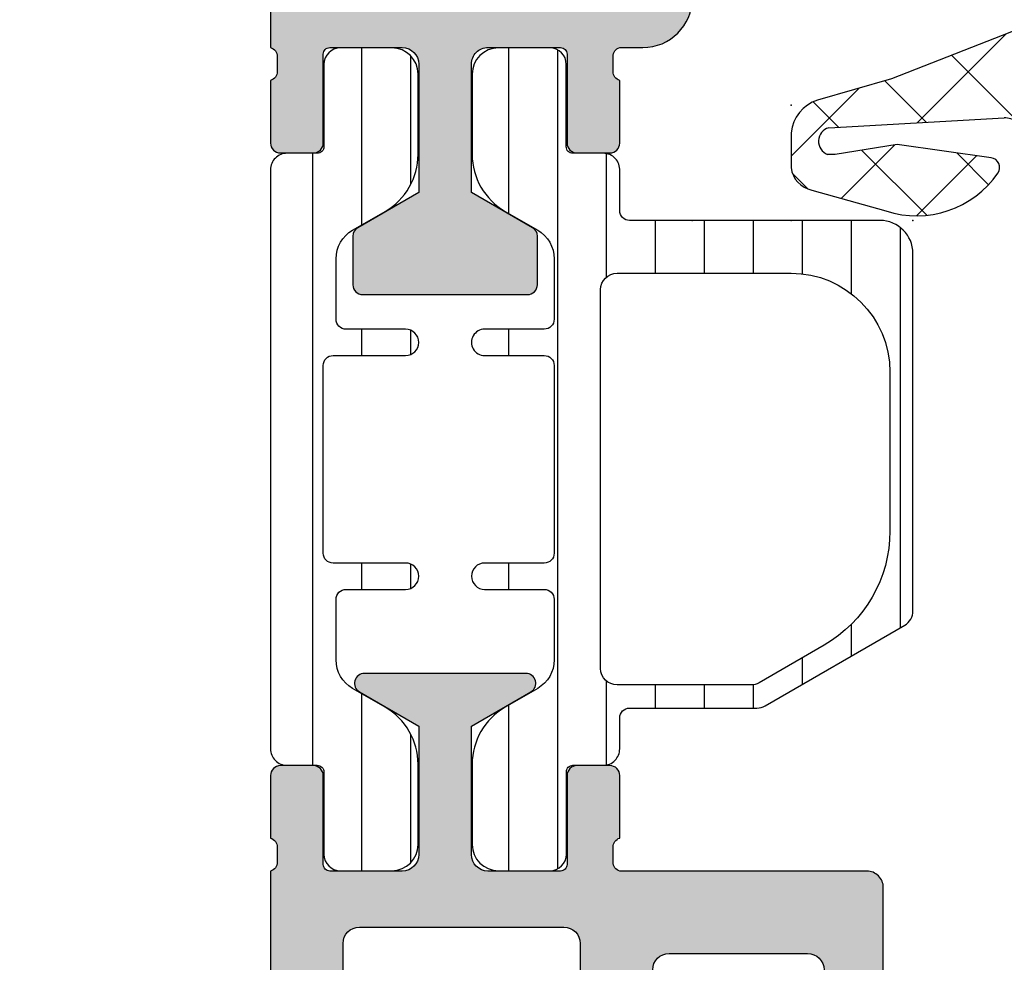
# Model space of a CAD drawing. Header units: millimetres. Extents: x 9251 to 87900, y 65165 to 131508.
# Tile 28 of 37: x 64808 to 64838, y 129340 to 129369. Entities that reach past the tile are written whole.
import ezdxf

# ---------------------------------------------------------------- set-up
doc = ezdxf.new("R2010")
doc.units = ezdxf.units.MM
doc.header["$LTSCALE"] = 100
doc.layers.add('AL31----_BUITENKOZIJN', color=1, linetype='Continuous')
pattern_1 = [(270, (64815.21311519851, 129377.7015121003), (1.4859, -5.15031165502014e-16), [])]

msp = doc.modelspace()

# ---------------------------------------------------------------- hatches: boundary and pattern name
at = {"layer": 'AL31----_BUITENKOZIJN'}
h = msp.add_hatch(color=256, dxfattribs=at)
edge = h.paths.add_edge_path()
edge.add_line((64828.21310217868, 129369.2015001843), (64828.21310266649, 129369.7617075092))
edge.add_line((64828.21310266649, 129369.7617075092), (64827.1045244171, 129376.0487973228))
edge.add_arc((64825.13490862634, 129375.7015025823), 1.999999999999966, 369.9999530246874, 449.9999438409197)
edge.add_line((64825.13491058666, 129377.7015025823), (64815.41310959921, 129377.7015121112))
edge.add_arc((64815.41310940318, 129377.5015121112), 0.2000000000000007, 449.9999438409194, 540.0000483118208)
edge.add_line((64815.21310940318, 129377.5015119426), (64815.21310849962, 129376.4299705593))
edge.add_arc((64815.51310849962, 129376.4299703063), 0.2999999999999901, 539.9999516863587, 650.0016081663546)
edge.add_line((64815.61572245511, 129376.1480654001), (64816.5131089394, 129376.4747158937))
edge.add_line((64816.5131089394, 129376.4747158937), (64817.97219716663, 129376.0837543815))
edge.add_arc((64817.71337812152, 129375.1178285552), 1.000000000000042, 359.99995011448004, 435.00000000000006, ccw=False)
edge.add_line((64818.71337812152, 129375.1178276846), (64818.71337377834, 129370.2014841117))
edge.add_arc((64818.21337377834, 129370.2014845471), 0.4999999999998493, 269.9999501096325, 359.9999501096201, ccw=False)
edge.add_line((64818.21337334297, 129369.7014845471), (64816.91310261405, 129369.7014856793))
edge.add_arc((64816.91310304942, 129370.2014856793), 0.4999999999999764, 180.0000498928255, 269.99995010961, ccw=False)
edge.add_line((64816.41310304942, 129370.2014852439), (64816.41310409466, 129371.4018734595))
edge.add_arc((64816.11327488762, 129371.4018861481), 0.2998292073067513, 359.9975752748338, 449.9999501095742)
edge.add_line((64816.11327514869, 129371.7017153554), (64815.71310435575, 129371.7017157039))
edge.add_arc((64815.71310409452, 129371.4017157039), 0.3000000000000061, 449.9999501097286, 540.0000498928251)
edge.add_line((64815.41310409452, 129371.4017154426), (64815.4131008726, 129367.7015507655))
edge.add_arc((64815.33426298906, 129367.4340252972), 0.2789001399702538, 358.8354106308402, 433.58012358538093, ccw=False)
edge.add_line((64815.6131055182, 129367.4283567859), (64815.61310551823, 129366.9740662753))
edge.add_arc((64815.33423742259, 129366.9684056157), 0.2789255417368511, 286.4245945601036, 361.16287007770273, ccw=False)
edge.add_line((64815.41310451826, 129366.7008622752), (64815.41310451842, 129364.8015457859))
edge.add_arc((64815.71310451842, 129364.8015457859), 0.3000000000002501, 180.0000000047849, 270.0000000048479)
edge.add_line((64815.71310451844, 129364.5015457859), (64816.71310451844, 129364.501545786))
edge.add_arc((64816.71310451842, 129364.8015457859), 0.3000000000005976, 270.0000000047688, 360.0000000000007)
edge.add_line((64817.01310451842, 129364.8015457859), (64817.01310451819, 129367.5015098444))
edge.add_arc((64817.21310451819, 129367.5015098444), 0.1999999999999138, 89.99994870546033, 180.0000000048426, ccw=False)
edge.add_line((64817.21310469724, 129367.7015098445), (64819.41311970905, 129367.7015078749))
edge.add_arc((64819.4131188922, 129367.2015080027), 0.4999998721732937, 359.9999282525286, 449.9999063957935, ccw=False)
edge.add_line((64819.91311876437, 129367.2015073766), (64819.91311536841, 129363.3014697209))
edge.add_line((64819.91311536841, 129363.3014697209), (64818.06309787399, 129362.2333637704))
edge.add_arc((64818.21309764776, 129361.9735560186), 0.2999999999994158, 479.9999501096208, 540.0000234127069)
edge.add_line((64817.91309764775, 129361.973555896), (64817.91309824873, 129360.501508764))
edge.add_arc((64818.21309824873, 129360.5015088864), 0.300000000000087, 180.0000233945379, 269.9999501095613)
edge.add_line((64818.2130979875, 129360.2015088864), (64823.2130979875, 129360.2015045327))
edge.add_arc((64823.21309824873, 129360.5015045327), 0.2999999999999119, 269.9999501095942, 359.9999765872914)
edge.add_line((64823.51309824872, 129360.5015044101), (64823.51309764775, 129361.9735590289))
edge.add_arc((64823.21309764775, 129361.9735589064), 0.2999999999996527, 360.0000233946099, 419.9999501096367)
edge.add_line((64823.36309787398, 129362.2333663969), (64821.51309478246, 129363.3014683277))
edge.add_line((64821.51309478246, 129363.3014683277), (64821.51309817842, 129367.2015061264))
edge.add_arc((64822.01309781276, 129367.2015059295), 0.4999996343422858, 449.9999501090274, 539.9999774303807, ccw=False)
edge.add_line((64822.01309824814, 129367.7015055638), (64824.21310486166, 129367.7015035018))
edge.add_arc((64824.2131046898, 129367.5015036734), 0.1999998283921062, 359.99999999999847, 449.9999507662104, ccw=False)
edge.add_line((64824.41310451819, 129367.5015036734), (64824.41310451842, 129364.8015455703))
edge.add_arc((64824.71310451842, 129364.8015455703), 0.3000000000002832, 180.0000000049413, 270.0000000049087)
edge.add_line((64824.71310451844, 129364.5015455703), (64825.71310451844, 129364.5015455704))
edge.add_arc((64825.71310451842, 129364.8015455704), 0.2999999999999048, 270.0000000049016, 360.0000000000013)
edge.add_line((64826.01310451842, 129364.8015455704), (64826.01310451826, 129366.7008620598))
edge.add_arc((64826.09197161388, 129366.9684054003), 0.2789255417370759, 178.8371299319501, 253.5754054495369, ccw=False)
edge.add_line((64825.81310351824, 129366.9740660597), (64825.8131035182, 129367.4283565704))
edge.add_arc((64826.0925237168, 129367.4340712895), 0.279478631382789, 106.88458253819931, 181.1716534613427, ccw=False)
edge.add_line((64826.01135062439, 129367.7015020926), (64826.71310089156, 129367.7015014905))
edge.add_arc((64826.71310217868, 129369.2015014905), 1.500000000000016, 269.9999508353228, 359.9999501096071)
edge = h.paths.add_edge_path()
edge.add_arc((64824.81362275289, 129374.4017485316), 0.4997547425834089, 359.971934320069, 450.02807518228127, ccw=False)
edge.add_line((64825.31337743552, 129374.4015037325), (64825.31337360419, 129370.0014783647))
edge.add_arc((64824.8135813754, 129370.0012710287), 0.4997922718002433, 269.9761860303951, 360.0237688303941, ccw=False)
edge.add_line((64824.81337364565, 129369.5014788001), (64820.41337316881, 129369.5014826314))
edge.add_arc((64820.41316583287, 129370.0012748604), 0.499792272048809, 179.9761313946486, 270.0237688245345, ccw=False)
edge.add_line((64819.91337360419, 129370.0014830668), (64819.91337743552, 129374.4015084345))
edge.add_arc((64820.41313211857, 129374.4017523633), 0.4997547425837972, 89.97182503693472, 180.0279658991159, ccw=False)
edge.add_line((64820.41337787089, 129374.9015070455), (64824.81337787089, 129374.9015032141))
h = msp.add_hatch(dxfattribs=at)
h.set_pattern_fill('ANSI31', color=256, scale=0.468, angle=225, style=0)
h.set_pattern_definition(pattern_1)
edge = h.paths.add_edge_path()
edge.add_arc((64817.70326319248, 129350.951753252), 0.299999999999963, 89.99980561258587, 180.0000873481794, ccw=False)
edge.add_line((64817.70326421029, 129351.251753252), (64819.51310801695, 129351.2517471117))
edge.add_arc((64819.51310937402, 129351.6517410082), 0.3999938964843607, 269.9998056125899, 449.9998056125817)
edge.add_line((64819.51311073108, 129352.0517349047), (64817.31311094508, 129352.0517407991))
edge.add_arc((64817.31311174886, 129352.3517407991), 0.3000000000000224, 180, 269.99984648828, ccw=False)
edge.add_line((64817.01311174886, 129352.3517407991), (64817.01311174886, 129358.0514085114))
edge.add_arc((64817.31311174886, 129358.0514085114), 0.2999999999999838, 90.00019438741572, 180.0000000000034, ccw=False)
edge.add_line((64817.31311073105, 129358.3514085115), (64819.51311073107, 129358.3514159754))
edge.add_arc((64819.51310937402, 129358.7514098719), 0.3999938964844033, 270.0001943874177, 450.0001943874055)
edge.add_line((64819.51310801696, 129359.1514037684), (64817.70326421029, 129359.1513976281))
edge.add_arc((64817.70326319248, 129359.4513976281), 0.3000000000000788, 180.0001943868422, 270.0001943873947, ccw=False)
edge.add_line((64817.40326319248, 129359.4513966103), (64817.40326038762, 129361.2913058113))
edge.add_arc((64818.40326038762, 129361.291309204), 0.9999999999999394, 120.00019438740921, 180.0001943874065, ccw=False)
edge.add_line((64817.90325744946, 129362.1573329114), (64818.89306103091, 129362.728800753))
edge.add_arc((64817.89305515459, 129364.4608481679), 2.000000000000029, 300.0001943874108, 359.9999999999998)
edge.add_line((64819.89305515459, 129364.4608481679), (64819.89305515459, 129366.891571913))
edge.add_arc((64819.09305515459, 129366.891571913), 0.7999999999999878, 359.9999999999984, 449.9999999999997)
edge.add_line((64819.09305515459, 129367.691571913), (64817.53308217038, 129367.691571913))
edge.add_arc((64817.53312681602, 129367.1915198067), 0.500052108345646, 450.0051154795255, 539.9931360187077)
edge.add_line((64817.03307471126, 129367.1915797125), (64817.03314325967, 129364.6910693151))
edge.add_arc((64816.83314325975, 129364.6910638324), 0.2000000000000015, 269.95946149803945, 360.0015706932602, ccw=False)
edge.add_line((64816.83300175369, 129364.4910638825), (64815.91328991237, 129364.4917146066))
edge.add_arc((64815.9131008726, 129363.9917146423), 0.5000000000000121, 449.978337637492, 540.0000336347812)
edge.add_line((64815.4131008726, 129363.9917143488), (64815.41308567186, 129346.4114019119))
edge.add_arc((64815.91305370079, 129346.4114019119), 0.499968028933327, 539.9999999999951, 630.021662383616)
edge.add_line((64815.91324272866, 129345.9114339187), (64816.83300301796, 129345.9120835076))
edge.add_arc((64816.83314352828, 129345.712083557), 0.1999999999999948, 359.9060971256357, 450.04025324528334, ccw=False)
edge.add_line((64817.03314325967, 129345.7117557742), (64817.03314325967, 129343.2115711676))
edge.add_arc((64817.53319536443, 129343.2116310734), 0.5000521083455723, 180.0068639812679, 269.9948845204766)
edge.add_line((64817.5331507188, 129342.711578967), (64819.09305515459, 129342.711578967))
edge.add_arc((64819.09305515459, 129343.5115789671), 0.8000000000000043, 269.9999999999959, 360)
edge.add_line((64819.89305515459, 129343.5115789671), (64819.89305515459, 129345.9423027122))
edge.add_arc((64817.89305515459, 129345.9423027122), 1.999999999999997, 360.0000000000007, 419.9998056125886)
edge.add_line((64818.89306103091, 129347.674350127), (64817.90325744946, 129348.2458179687))
edge.add_arc((64818.40326038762, 129349.1118416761), 0.9999999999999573, 179.9998056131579, 239.99980561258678, ccw=False)
edge.add_line((64817.40326038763, 129349.1118450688), (64817.40326319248, 129350.9517527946))
h = msp.add_hatch(dxfattribs=at)
h.set_pattern_fill('ANSI31', color=256, scale=0.468, angle=225, style=0)
h.set_pattern_definition(pattern_1)
edge = h.paths.add_edge_path()
edge.add_arc((64830.17820390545, 129348.1515942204), 0.5000000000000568, 269.9999999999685, 299.9999999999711)
edge.add_line((64830.42820390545, 129347.7185815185), (64834.66267158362, 129350.1635551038))
edge.add_arc((64834.4126560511, 129350.5965588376), 0.4999999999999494, 300.0020552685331, 360.5932243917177)
edge.add_line((64834.91262925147, 129350.6017356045), (64834.91262925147, 129361.4515939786))
edge.add_arc((64833.91262925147, 129361.4515939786), 1.000000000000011, 359.999999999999, 449.9999982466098)
edge.add_line((64833.91262928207, 129362.4515939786), (64826.31135061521, 129362.4515942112))
edge.add_arc((64826.3113506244, 129362.7515942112), 0.3000000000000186, 180, 269.999998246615, ccw=False)
edge.add_line((64826.01135062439, 129362.7515942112), (64826.01135062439, 129363.9556749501))
edge.add_arc((64825.51269436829, 129363.991868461), 0.4999680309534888, 355.8486326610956, 450.0216623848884)
edge.add_line((64825.51250534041, 129364.4918364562), (64824.58821419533, 129364.4911869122))
edge.add_arc((64824.58807364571, 129364.6911868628), 0.2000000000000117, 179.9343546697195, 270.04026450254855, ccw=False)
edge.add_line((64824.38807377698, 129364.6914160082), (64824.39093842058, 129367.1916992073))
edge.add_arc((64823.89088631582, 129367.1916393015), 0.5000521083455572, 360.0068639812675, 449.9948845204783)
edge.add_line((64823.89093096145, 129367.6916914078), (64822.33269291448, 129367.6916914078))
edge.add_arc((64822.33269291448, 129366.8916914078), 0.8000000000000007, 449.9999999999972, 539.9999999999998)
edge.add_line((64821.53269291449, 129366.8916914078), (64821.53269291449, 129364.4609676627))
edge.add_arc((64823.53269291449, 129364.4609676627), 2.000000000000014, 539.9999999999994, 599.9998056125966)
edge.add_line((64822.53268703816, 129362.7289202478), (64823.52249061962, 129362.1574524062))
edge.add_arc((64823.02248768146, 129361.2914286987), 0.9999999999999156, 359.9998056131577, 419.99980561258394, ccw=False)
edge.add_line((64824.02248768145, 129361.291425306), (64824.02248487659, 129359.4515161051))
edge.add_arc((64823.7224848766, 129359.4515171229), 0.3000000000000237, 269.99980561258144, 359.999805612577, ccw=False)
edge.add_line((64823.72248385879, 129359.1515171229), (64821.91264005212, 129359.1515232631))
edge.add_arc((64821.91263869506, 129358.7515293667), 0.3999938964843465, 449.9998056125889, 629.9998056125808)
edge.add_line((64821.912637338, 129358.3515354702), (64823.7224811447, 129358.3515280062))
edge.add_arc((64823.72248572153, 129358.0515336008), 0.2999944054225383, 360.0010685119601, 450.00087412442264, ccw=False)
edge.add_line((64824.02248012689, 129358.0515391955), (64824.02248012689, 129352.3518506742))
edge.add_arc((64823.72248572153, 129352.3518562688), 0.299994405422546, 269.99912587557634, 359.9989314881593, ccw=False)
edge.add_line((64823.7224811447, 129352.0518618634), (64821.912637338, 129352.0518543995))
edge.add_arc((64821.91263869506, 129351.651860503), 0.3999938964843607, 450.0001943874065, 630.0001943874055)
edge.add_line((64821.91264005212, 129351.2518666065), (64823.72248385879, 129351.2518727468))
edge.add_arc((64823.7224848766, 129350.9518727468), 0.2999999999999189, 360.0001943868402, 450.000194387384, ccw=False)
edge.add_line((64824.02248487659, 129350.9518737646), (64824.02248768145, 129349.1119645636))
edge.add_arc((64823.02248768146, 129349.1119611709), 1.000000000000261, 300.00019438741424, 360.00019438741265, ccw=False)
edge.add_line((64823.52249061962, 129348.2459374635), (64822.53268703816, 129347.6744696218))
edge.add_arc((64823.53269291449, 129345.942422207), 2.000000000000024, 480.0001943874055, 539.9999999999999)
edge.add_line((64821.53269291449, 129345.942422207), (64821.53269291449, 129343.5116984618))
edge.add_arc((64822.33269291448, 129343.5116984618), 0.7999999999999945, 180.000000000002, 270.0000000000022)
edge.add_line((64822.33269291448, 129342.7116984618), (64823.89266532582, 129342.7116984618))
edge.add_arc((64823.89262068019, 129343.2117505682), 0.5000521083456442, 270.0051154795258, 359.9931360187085)
edge.add_line((64824.39267278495, 129343.2116906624), (64824.39260954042, 129345.7122014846))
edge.add_arc((64824.59260954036, 129345.7122065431), 0.2000000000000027, 89.95946128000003, 180.0014491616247, ccw=False)
edge.add_line((64824.59275104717, 129345.9122064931), (64825.51245979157, 129345.9115557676))
edge.add_arc((64825.51264883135, 129346.4115557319), 0.4999999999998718, 269.9783376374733, 359.9980590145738)
edge.add_line((64826.01264883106, 129346.4115387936), (64826.01264844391, 129347.3515942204))
edge.add_arc((64826.31264844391, 129347.3515942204), 0.2999999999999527, 449.99999999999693, 539.999999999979, ccw=False)
edge.add_line((64826.31264844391, 129347.6515942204), (64830.17820390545, 129347.6515942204))
edge = h.paths.add_edge_path()
edge.add_arc((64829.99062601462, 129348.8515942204), 0.4999999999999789, 269.9999999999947, 300.00205526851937, ccw=False)
edge.add_line((64829.99062601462, 129348.3515942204), (64825.93243621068, 129348.3515942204))
edge.add_arc((64825.93243621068, 129348.8515942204), 0.4999999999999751, 180.0000000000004, 270.00000000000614, ccw=False)
edge.add_line((64825.43243621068, 129348.8515942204), (64825.43243621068, 129360.3515942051))
edge.add_arc((64825.93243621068, 129360.3515942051), 0.5000000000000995, 89.99999999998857, 180, ccw=False)
edge.add_line((64825.93243621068, 129360.8515942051), (64831.21262925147, 129360.8515942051))
edge.add_arc((64831.21262925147, 129357.8515942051), 3.000000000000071, 359.9999999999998, 450.0000000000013, ccw=False)
edge.add_line((64834.21262925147, 129357.8515942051), (64834.21262925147, 129353.0213140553))
edge.add_arc((64830.21262925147, 129353.0213140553), 3.999999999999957, 300.00205526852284, 359.99999999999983, ccw=False)
edge.add_line((64832.21275351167, 129349.5572841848), (64830.24064154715, 129348.4185904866))
h = msp.add_hatch(color=256, dxfattribs=at)
edge = h.paths.add_edge_path()
edge.add_arc((64852.51311519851, 129311.7015121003), 1.499999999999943, 269.9999999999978, 360)
edge.add_line((64854.01311519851, 129311.7015121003), (64854.01311519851, 129314.7015121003))
edge.add_line((64854.01311519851, 129314.7015121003), (64852.01311519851, 129314.7015121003))
edge.add_arc((64852.01311519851, 129314.2015121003), 0.4999999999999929, 449.9999999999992, 540.0000000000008)
edge.add_line((64851.51311519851, 129314.2015121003), (64851.51311519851, 129313.7015121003))
edge.add_line((64851.51311519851, 129313.7015121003), (64852.51311519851, 129313.7015121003))
edge.add_line((64852.51311519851, 129313.7015121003), (64852.51311519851, 129312.7015121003))
edge.add_arc((64851.51311519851, 129312.7015121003), 0.9999999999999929, 269.9999999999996, 360.0000000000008, ccw=False)
edge.add_line((64851.51311519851, 129311.7015121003), (64847.51311519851, 129311.7015121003))
edge.add_arc((64847.51311519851, 129312.7015121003), 1.000000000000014, 180.0000000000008, 269.9999999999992, ccw=False)
edge.add_line((64846.51311519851, 129312.7015121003), (64846.51311519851, 129313.7015121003))
edge.add_line((64846.51311519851, 129313.7015121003), (64847.51311519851, 129313.7015121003))
edge.add_line((64847.51311519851, 129313.7015121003), (64847.51311519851, 129314.2015121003))
edge.add_arc((64847.01311519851, 129314.2015121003), 0.4999999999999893, 359.9999999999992, 450.0000000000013)
edge.add_line((64847.01311519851, 129314.7015121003), (64844.21311519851, 129314.7015121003))
edge.add_arc((64844.21311519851, 129314.2015121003), 0.5, 450, 630)
edge.add_line((64844.21311519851, 129313.7015121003), (64844.51311519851, 129313.7015121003))
edge.add_arc((64844.51311519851, 129313.2015121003), 0.4999999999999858, 359.99999999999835, 450.0000000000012, ccw=False)
edge.add_line((64845.01311519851, 129313.2015121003), (64845.01311519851, 129312.7015121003))
edge.add_arc((64844.51311519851, 129312.7015121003), 0.5000000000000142, 269.9999999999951, 359.99999999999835, ccw=False)
edge.add_line((64844.51311519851, 129312.2015121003), (64833.21311386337, 129312.2015121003))
edge.add_arc((64833.21311386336, 129312.7015121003), 0.4999999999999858, 179.9999999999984, 270.00000000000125, ccw=False)
edge.add_line((64832.71311386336, 129312.7015121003), (64832.71311386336, 129313.2015121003))
edge.add_arc((64833.21311386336, 129313.2015121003), 0.4999999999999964, 89.9999999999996, 180, ccw=False)
edge.add_line((64833.21311386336, 129313.7015121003), (64833.51311386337, 129313.7015121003))
edge.add_arc((64833.51311386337, 129314.2015121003), 0.5000000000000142, 270.0000000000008, 360.0000000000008)
edge.add_line((64834.01311386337, 129314.2015121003), (64834.01311386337, 129318.7015121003))
edge.add_arc((64833.51311386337, 129318.7015121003), 0.5000000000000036, 359.9999999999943, 449.9999999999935)
edge.add_line((64833.51311386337, 129319.2015121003), (64832.71311386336, 129319.2015121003))
edge.add_arc((64832.71311386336, 129318.7015121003), 0.5000000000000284, 449.9999999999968, 540)
edge.add_line((64832.21311386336, 129318.7015121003), (64832.21311386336, 129316.7015121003))
edge.add_arc((64831.71311386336, 129316.7015121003), 0.4999999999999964, 269.9999999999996, 360.0000000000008, ccw=False)
edge.add_line((64831.71311386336, 129316.2015121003), (64831.21311386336, 129316.2015121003))
edge.add_arc((64831.21311386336, 129315.7015121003), 0.4999999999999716, 449.999999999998, 540.0000000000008)
edge.add_line((64830.71311386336, 129315.7015121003), (64830.71311386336, 129312.7015121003))
edge.add_arc((64830.21317296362, 129312.7015121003), 0.4999408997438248, 270.0000000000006, 359.99999999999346, ccw=False)
edge.add_line((64830.21317296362, 129312.2015712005), (64828.51311252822, 129312.2015712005))
edge.add_arc((64828.51311252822, 129313.7015712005), 1.499999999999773, 180.0000000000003, 270.00000000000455, ccw=False)
edge.add_line((64827.01311252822, 129313.7015712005), (64827.01311252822, 129339.7014712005))
edge.add_arc((64827.51311252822, 129339.7014712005), 0.4999999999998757, 90.00000000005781, 180.0000000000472, ccw=False)
edge.add_line((64827.51311252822, 129340.2014712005), (64831.71311519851, 129340.2014712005))
edge.add_arc((64831.71311519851, 129339.7014712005), 0.4999999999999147, 360, 449.9999999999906, ccw=False)
edge.add_line((64832.21311519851, 129339.7014712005), (64832.21311519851, 129337.7015121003))
edge.add_arc((64832.71311519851, 129337.7015121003), 0.500000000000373, 180.0000000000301, 270.0000000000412)
edge.add_line((64832.71311519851, 129337.2015121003), (64833.51311519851, 129337.2015121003))
edge.add_arc((64833.51311519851, 129337.7015121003), 0.4999999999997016, 269.9999999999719, 360)
edge.add_line((64834.01311519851, 129337.7015121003), (64834.01311519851, 129342.2015121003))
edge.add_arc((64833.5131151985, 129342.2015121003), 0.5000000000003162, 359.9999999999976, 450.0000000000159)
edge.add_line((64833.5131151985, 129342.7015121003), (64826.01310435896, 129342.7015121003))
edge.add_arc((64826.09194074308, 129342.9690324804), 0.2788948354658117, 178.8354106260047, 253.58012358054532, ccw=False)
edge.add_line((64825.81310351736, 129342.9747008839), (64825.81310351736, 129343.4289913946))
edge.add_arc((64826.091971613, 129343.434652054), 0.2789255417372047, 106.4245945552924, 181.1628700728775, ccw=False)
edge.add_line((64826.01310451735, 129343.7021953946), (64826.01310451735, 129345.6015118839))
edge.add_arc((64825.71310451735, 129345.601511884), 0.3000000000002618, 359.999999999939, 449.9999999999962)
edge.add_line((64825.71310451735, 129345.9015118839), (64824.71310451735, 129345.9015118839))
edge.add_arc((64824.71310451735, 129345.601511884), 0.3000000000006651, 449.9999999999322, 540)
edge.add_line((64824.41310451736, 129345.601511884), (64824.41310451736, 129342.9015120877))
edge.add_arc((64824.21310451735, 129342.9015120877), 0.1999999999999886, 269.99999934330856, 360, ccw=False)
edge.add_line((64824.21310451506, 129342.7015120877), (64822.0131041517, 129342.7015121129))
edge.add_arc((64822.01310415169, 129343.2015117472), 0.4999996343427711, 180.0000273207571, 270.00000000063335, ccw=False)
edge.add_line((64821.51310451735, 129343.2015115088), (64821.51310451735, 129347.1015497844))
edge.add_line((64821.51310451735, 129347.1015497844), (64823.31470529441, 129348.141704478))
edge.add_arc((64823.16470529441, 129348.4015120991), 0.3000000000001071, 300.0000000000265, 449.9999999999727)
edge.add_line((64823.16470529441, 129348.7015120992), (64818.2615037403, 129348.7015120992))
edge.add_arc((64818.2615037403, 129348.4015120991), 0.3000000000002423, 450.0000000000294, 599.9999999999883)
edge.add_line((64818.1115037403, 129348.141704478), (64819.91310451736, 129347.1015497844))
edge.add_line((64819.91310451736, 129347.1015497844), (64819.91310451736, 129343.2015121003))
edge.add_arc((64819.41310451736, 129343.2015121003), 0.4999999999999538, 270.0000000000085, 360.0000000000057, ccw=False)
edge.add_line((64819.41310451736, 129342.7015121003), (64817.21310451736, 129342.7015121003))
edge.add_arc((64817.21310451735, 129342.9015121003), 0.2000000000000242, 180, 270.00000000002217, ccw=False)
edge.add_line((64817.01310451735, 129342.9015121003), (64817.01310451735, 129345.6015121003))
edge.add_arc((64816.71310451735, 129345.6015121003), 0.3000000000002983, 360.0000000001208, 450.0000000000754)
edge.add_line((64816.71310451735, 129345.9015121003), (64815.71310451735, 129345.9015121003))
edge.add_arc((64815.71310451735, 129345.6015121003), 0.3000000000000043, 450.0000000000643, 540.0000000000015)
edge.add_line((64815.41310451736, 129345.6015121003), (64815.41310451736, 129343.7021956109))
edge.add_arc((64815.33423742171, 129343.4346522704), 0.2789255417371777, 358.8371299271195, 433.57540544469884, ccw=False)
edge.add_line((64815.61310551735, 129343.4289916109), (64815.61310551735, 129342.9747011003))
edge.add_arc((64815.33426807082, 129342.9690326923), 0.2788950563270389, 286.4198764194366, 361.1645893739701, ccw=False)
edge.add_line((64815.41310451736, 129342.7015121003), (64815.41310451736, 129328.7015121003))
edge.add_arc((64814.41310451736, 129328.7015121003), 1.000000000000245, 270.0000000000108, 360.0000000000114, ccw=False)
edge.add_line((64814.41310451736, 129327.7015121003), (64803.11311748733, 129327.7015121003))
edge.add_arc((64803.11285734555, 129328.2012519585), 0.4997399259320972, 179.9701744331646, 270.0298255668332, ccw=False)
edge.add_line((64802.61311748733, 129328.2015121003), (64802.61311748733, 129330.7015121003))
edge.add_arc((64802.1133776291, 129330.7017722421), 0.4997399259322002, 359.9701744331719, 450.0298255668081)
edge.add_line((64802.11311748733, 129331.2015121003), (64800.81311825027, 129331.2015121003))
edge.add_arc((64800.8130977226, 129330.701532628), 0.4999794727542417, 449.9976476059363, 540.0023523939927)
edge.add_line((64800.31311825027, 129330.7015121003), (64800.31311825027, 129330.2015121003))
edge.add_line((64800.31311825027, 129330.2015121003), (64801.31311825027, 129330.2015121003))
edge.add_line((64801.31311825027, 129330.2015121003), (64801.31311825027, 129328.7015121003))
edge.add_arc((64800.3130864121, 129328.7015439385), 1.000031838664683, 270.0018241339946, 359.9981758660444, ccw=False)
edge.add_line((64800.31311825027, 129327.7015121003), (64796.31311825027, 129327.7015121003))
edge.add_arc((64796.31318725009, 129328.7015811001), 1.000069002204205, 180.003953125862, 269.9960468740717, ccw=False)
edge.add_line((64795.31311825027, 129328.7015121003), (64795.31311825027, 129330.2015121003))
edge.add_line((64795.31311825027, 129330.2015121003), (64796.31311825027, 129330.2015121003))
edge.add_line((64796.31311825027, 129330.2015121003), (64796.31311825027, 129330.7015121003))
edge.add_arc((64795.81314384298, 129330.701537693), 0.4999744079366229, 359.997067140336, 450.0029328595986)
edge.add_line((64795.81311825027, 129331.2015121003), (64794.51311519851, 129331.2015121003))
edge.add_arc((64794.51312086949, 129330.7015064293), 0.500005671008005, 450.0006498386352, 539.9993501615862)
edge.add_line((64794.01311519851, 129330.7015121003), (64794.01311519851, 129311.7015121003))
edge.add_arc((64795.5130870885, 129311.7014839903), 1.499971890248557, 539.9989262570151, 630.0010405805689)
edge.add_line((64795.51311433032, 129310.2015121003), (64852.51311519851, 129310.2015121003))
edge = h.paths.add_edge_path()
edge.add_line((64824.81311252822, 129340.5015121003), (64824.81311252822, 129312.9015243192))
edge.add_arc((64824.31311252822, 129312.9015243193), 0.5000000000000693, 269.9999999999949, 359.99999999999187, ccw=False)
edge.add_line((64824.31311252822, 129312.4015243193), (64800.31311519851, 129312.4015243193))
edge.add_arc((64800.3130895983, 129312.901498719), 0.4999744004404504, 179.9970676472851, 270.00293371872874, ccw=False)
edge.add_line((64799.81311519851, 129312.9015243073), (64799.81311519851, 129325.0015246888))
edge.add_arc((64800.31313680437, 129325.0015030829), 0.5000216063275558, 450.0024757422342, 539.9975242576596, ccw=False)
edge.add_line((64800.31311519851, 129325.5015246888), (64816.61310451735, 129325.5015246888))
edge.add_arc((64816.61310451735, 129326.5015246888), 1.000000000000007, 270.0000000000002, 359.9999999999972)
edge.add_line((64817.61310451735, 129326.5015246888), (64817.61310451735, 129340.5015121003))
edge.add_arc((64818.11310451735, 129340.5015121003), 0.5000000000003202, 449.999999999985, 539.9999999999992, ccw=False)
edge.add_line((64818.11310451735, 129341.0015121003), (64824.31311252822, 129341.0015121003))
edge.add_arc((64824.31311252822, 129340.5015121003), 0.5000000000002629, 360.0000000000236, 450.0000000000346, ccw=False)

# ---------------------------------------------------------------- linework, layer by layer
for p, q in [((64842.7168204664, 129370.0672103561), (64834.25954863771, 129366.7488580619)), ((64835.03530829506, 129365.4178143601), (64837.72677722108, 129368.1092832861)), ((64836.08632453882, 129367.4656241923), (64840.66054238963, 129362.8914063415)), ((64834.25954863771, 129366.7488580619), (64832.01235459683, 129366.1080258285)), ((64834.05507139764, 129366.6905472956), (64835.31223836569, 129365.4333803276)), ((64831.21350740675, 129364.4023435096), (64833.28095702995, 129366.4697931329)), ((64831.88340578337, 129366.0558828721), (64832.65525476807, 129365.2840338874)), ((64832.35695145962, 129365.2672665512), (64837.68512439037, 129365.5667579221)), ((64831.21268723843, 129365.1133358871), (64831.21390794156, 129364.0551255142)), ((64834.43656514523, 129364.7575314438), (64832.55398661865, 129364.4593935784)), ((64832.73844714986, 129363.1209532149), (64834.36344568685, 129364.7459517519)), ((64833.35330898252, 129364.5859796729), (64835.33026860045, 129362.609020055)), ((64837.28585020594, 129364.357105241), (64834.43656514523, 129364.7575314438)), ((64832.55398661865, 129364.4593935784), (64832.32138322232, 129364.4581540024)), ((64835.0169187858, 129362.593094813), (64836.84314507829, 129364.4193211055)), ((64836.24178504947, 129364.5038336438), (64837.20734796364, 129363.5382707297)), ((64831.25677247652, 129363.8761861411), (64831.72741948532, 129363.4055391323)), ((64831.83915208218, 129363.3736355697), (64834.09404347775, 129362.7400601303))]:
    msp.add_line(p, q, dxfattribs=at)
for points in [[(64815.41310409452, 129371.4017154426), (64815.4131008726, 129367.7015507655, -0.3382124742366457), (64815.6131055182, 129367.4283567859), (64815.61310551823, 129366.9740662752, -0.3381811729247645), (64815.41310451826, 129366.7008622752), (64815.41310451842, 129364.8015457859, 0.4142135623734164), (64815.71310451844, 129364.5015457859), (64816.71310451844, 129364.501545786, 0.4142135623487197), (64817.01310451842, 129364.8015457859), (64817.01310451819, 129367.5015098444, -0.41421382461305), (64817.21310469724, 129367.7015098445), (64819.41311970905, 129367.7015078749, -0.4142134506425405), (64819.91311876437, 129367.2015073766), (64819.91311536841, 129363.3014697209), (64818.06309787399, 129362.2333637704, 0.2679495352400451), (64817.91309764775, 129361.973555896), (64817.91309824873, 129360.501508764, 0.4142131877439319), (64818.2130979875, 129360.2015088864), (64823.2130979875, 129360.2015045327, 0.4142136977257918), (64823.51309824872, 129360.5015044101), (64823.51309764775, 129361.9735590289, 0.2679488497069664), (64823.36309787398, 129362.2333663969), (64821.51309478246, 129363.3014683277), (64821.51309817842, 129367.2015061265, -0.4142137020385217), (64822.01309824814, 129367.7015055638), (64824.21310486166, 129367.7015035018, -0.4142133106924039), (64824.41310451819, 129367.5015036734), (64824.41310451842, 129364.8015455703, 0.4142135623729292), (64824.71310451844, 129364.5015455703), (64825.71310451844, 129364.5015455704, 0.4142135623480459), (64826.01310451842, 129364.8015455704), (64826.01310451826, 129366.7008620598, -0.3381811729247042), (64825.81310351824, 129366.9740660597), (64825.81310351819, 129367.4283565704, -0.3359887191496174), (64826.01135062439, 129367.7015020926), (64826.71310089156, 129367.7015014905, 0.4142135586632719), (64828.21310217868, 129369.2015001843)], [(64834.01311519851, 129337.7015121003), (64834.01311519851, 129342.2015121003, 0.414213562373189), (64833.5131151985, 129342.7015121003), (64826.01310435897, 129342.7015121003, -0.3382124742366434), (64825.81310351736, 129342.9747008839), (64825.81310351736, 129343.4289913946, -0.3381811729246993), (64826.01310451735, 129343.7021953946), (64826.01310451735, 129345.601511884, 0.4142135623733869), (64825.71310451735, 129345.9015118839), (64824.71310451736, 129345.9015118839, 0.4142135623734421), (64824.41310451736, 129345.601511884), (64824.41310451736, 129342.9015120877, -0.414213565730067), (64824.21310451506, 129342.7015120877), (64822.0131041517, 129342.7015121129, -0.4142134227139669), (64821.51310451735, 129343.2015115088), (64821.51310451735, 129347.1015497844), (64823.31470529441, 129348.141704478, 0.7673269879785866), (64823.16470529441, 129348.7015120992), (64818.2615037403, 129348.7015120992, 0.7673269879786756), (64818.1115037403, 129348.141704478), (64819.91310451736, 129347.1015497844), (64819.91310451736, 129343.2015121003, -0.4142135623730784), (64819.41310451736, 129342.7015121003), (64817.21310451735, 129342.7015121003, -0.4142135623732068), (64817.01310451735, 129342.9015121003), (64817.01310451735, 129345.6015121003, 0.4142135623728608), (64816.71310451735, 129345.9015121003), (64815.71310451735, 129345.9015121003, 0.4142135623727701), (64815.41310451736, 129345.6015121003), (64815.41310451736, 129343.7021956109, -0.3381811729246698), (64815.61310551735, 129343.4289916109), (64815.61310551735, 129342.9747011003, -0.3382124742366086), (64815.41310451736, 129342.7015121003), (64815.41310451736, 129328.7015121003, -0.4142135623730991)], [(64827.01311252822, 129339.7014712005, -0.4142135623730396), (64827.51311252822, 129340.2014712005), (64831.71311519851, 129340.2014712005, -0.4142135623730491), (64832.21311519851, 129339.7014712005)]]:
    msp.add_lwpolyline(points, format="xyb", dxfattribs=at)
for points in [[(64817.40326319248, 129350.9517527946, -0.4142150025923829), (64817.70326421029, 129351.251753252), (64819.51310801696, 129351.2517471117, 0.999999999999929), (64819.51311073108, 129352.0517349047), (64817.31311094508, 129352.0517407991, -0.4142127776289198), (64817.01311174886, 129352.3517407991), (64817.01311174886, 129358.0514085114, -0.4142125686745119), (64817.31311073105, 129358.3514085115), (64819.51311073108, 129358.3514159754, 0.9999999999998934), (64819.51310801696, 129359.1514037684), (64817.70326421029, 129359.1513976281, -0.4142135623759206), (64817.40326319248, 129359.4513966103), (64817.40326038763, 129361.2913058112, -0.2679491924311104), (64817.90325744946, 129362.1573329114), (64818.89306103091, 129362.728800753, 0.2679482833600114), (64819.89305515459, 129364.4608481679), (64819.89305515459, 129366.891571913, 0.4142135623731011), (64819.09305515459, 129367.691571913), (64817.53308217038, 129367.691571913, 0.4141523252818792), (64817.03307471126, 129367.1915797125), (64817.03314325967, 129364.6910693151, -0.4144288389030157), (64816.83300175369, 129364.4910638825), (64815.91328991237, 129364.4917146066, 0.4143244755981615), (64815.4131008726, 129363.9917143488), (64815.41308567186, 129346.4114019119, 0.4143243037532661), (64815.91324272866, 129345.9114339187), (64816.83300301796, 129345.9120835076, -0.4148995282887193), (64817.03314325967, 129345.7117557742), (64817.03314325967, 129343.2115711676, 0.4141523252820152), (64817.5331507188, 129342.711578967), (64819.09305515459, 129342.711578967, 0.4142135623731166), (64819.89305515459, 129343.5115789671), (64819.89305515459, 129345.9423027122, 0.267948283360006), (64818.89306103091, 129347.674350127), (64817.90325744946, 129348.2458179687, -0.2679491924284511), (64817.40326038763, 129349.1118450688), (64817.40326319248, 129350.9517527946)], [(64830.17820390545, 129347.6515942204, 0.1316524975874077), (64830.42820390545, 129347.7185815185), (64834.66267158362, 129350.1635551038, 0.270715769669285), (64834.91262925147, 129350.6017356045), (64834.91262925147, 129361.4515939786, 0.4142135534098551), (64833.91262928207, 129362.4515939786), (64826.31135061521, 129362.4515942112, -0.4142135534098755), (64826.01135062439, 129362.7515942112), (64826.01135062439, 129363.9556749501, 0.4357103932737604), (64825.51250534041, 129364.4918364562), (64824.58821419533, 129364.4911869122, -0.4147550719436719), (64824.38807377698, 129364.6914160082), (64824.39093842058, 129367.1916992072, 0.4141523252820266), (64823.89093096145, 129367.6916914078), (64822.33269291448, 129367.6916914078, 0.4142135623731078), (64821.53269291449, 129366.8916914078), (64821.53269291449, 129364.4609676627, 0.2679482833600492), (64822.53268703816, 129362.7289202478), (64823.52249061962, 129362.1574524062, -0.2679491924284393), (64824.02248768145, 129361.291425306), (64824.02248487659, 129359.4515161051, -0.4142135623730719), (64823.72248385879, 129359.1515171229), (64821.91264005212, 129359.1515232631, 0.999999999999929), (64821.912637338, 129358.3515354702), (64823.7224811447, 129358.3515280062, -0.4142125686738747), (64824.02248012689, 129358.0515391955), (64824.02248012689, 129352.3518506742, -0.4142125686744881), (64823.7224811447, 129352.0518618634), (64821.912637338, 129352.0518543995, 0.9999999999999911), (64821.91264005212, 129351.2518666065), (64823.72248385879, 129351.2518727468, -0.4142135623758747), (64824.02248487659, 129350.9518737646), (64824.02248768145, 129349.1119645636, -0.2679491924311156), (64823.52249061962, 129348.2459374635), (64822.53268703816, 129347.6744696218, 0.2679482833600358), (64821.53269291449, 129345.942422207), (64821.53269291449, 129343.5116984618, 0.4142135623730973), (64822.33269291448, 129342.7116984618), (64823.89266532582, 129342.7116984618, 0.4141523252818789), (64824.39267278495, 129343.2116906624), (64824.39260954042, 129345.7122014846, -0.4144282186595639), (64824.59275104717, 129345.9122064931), (64825.51245979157, 129345.9115557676, 0.4143143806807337), (64826.01264883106, 129346.4115387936), (64826.01264844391, 129347.3515942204, -0.4142135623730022), (64826.31264844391, 129347.6515942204), (64830.17820390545, 129347.6515942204)], [(64830.24064154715, 129348.4185904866, -0.1316616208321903), (64829.99062601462, 129348.3515942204), (64825.93243621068, 129348.3515942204, -0.4142135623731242), (64825.43243621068, 129348.8515942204), (64825.43243621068, 129360.3515942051, -0.4142135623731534), (64825.93243621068, 129360.8515942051), (64831.21262925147, 129360.8515942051, -0.4142135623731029), (64834.21262925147, 129357.8515942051), (64834.21262925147, 129353.0213140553, -0.2679395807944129), (64832.21275351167, 129349.5572841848), (64830.24064154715, 129348.4185904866)], [(64824.81311252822, 129340.5015121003), (64824.81311252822, 129312.9015243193, -0.4142135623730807), (64824.31311252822, 129312.4015243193), (64800.31311519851, 129312.4015243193, -0.4142435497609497), (64799.81311519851, 129312.9015243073), (64799.81311519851, 129325.0015246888, -0.4141882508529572), (64800.31311519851, 129325.5015246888), (64816.61310451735, 129325.5015246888, 0.4142135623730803), (64817.61310451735, 129326.5015246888), (64817.61310451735, 129340.5015121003, -0.4142135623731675), (64818.11310451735, 129341.0015121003), (64824.31311252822, 129341.0015121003, -0.4142135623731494), (64824.81311252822, 129340.5015121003)]]:
    msp.add_lwpolyline(points, format="xyb", close=True, dxfattribs=at)
for centre, radius, start, end in [((64832.3917740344, 129364.9842109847), 1.186136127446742, 108.6555768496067, 173.7502930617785), ((64837.71318460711, 129365.0675459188), 0.5000000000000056, 359.9999634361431, 93.21715423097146), ((64832.47250692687, 129364.8568487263), 0.4263752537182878, 105.7248665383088, 249.240979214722), ((64837.24409977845, 129364.0600246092), 0.2999999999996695, 325.4023127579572, 82.00028983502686), ((64832.00008120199, 129364.1488478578), 0.7917400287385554, 186.7983370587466, 258.2723368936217), ((64835.02152829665, 129365.5931415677), 3.000050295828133, 251.99160000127, 325.4023127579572)]:
    msp.add_arc(centre, radius, start, end, dxfattribs=at)
for p in [(64831.21320650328, 129365.9514023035), (64828.21311519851, 129362.4515121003), (64831.21320650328, 129362.4514023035), (64834.91311519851, 129362.4515121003)]:
    msp.add_point(p, dxfattribs=at)

doc.saveas('drawing.dxf')
